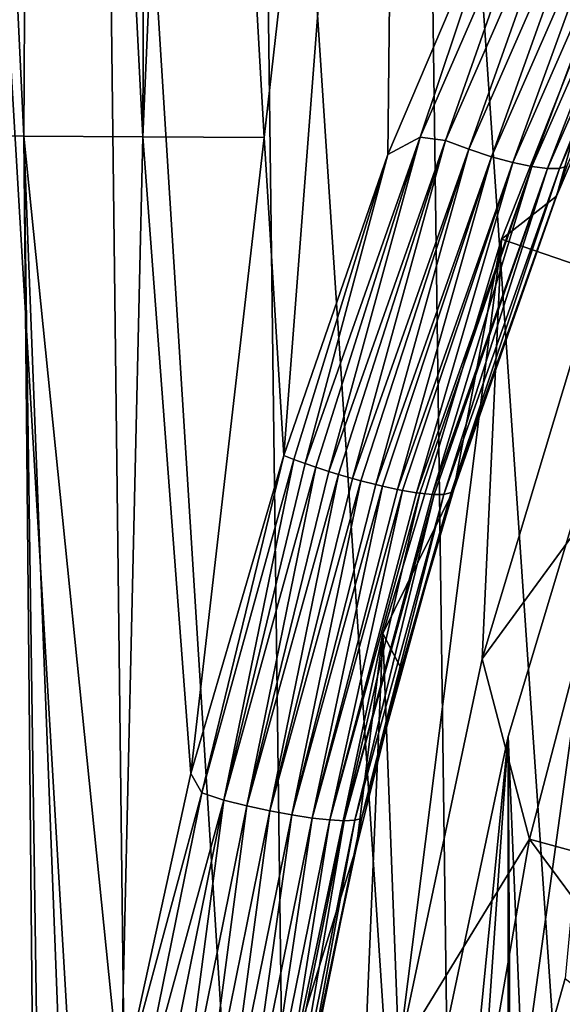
# Model space of a CAD drawing. Header units: metres. Extents: x -22 to 72, y -237 to 23.
# Tile 57 of 256: x -12.76 to -11.44, y -216.55 to -214.15. Entities that reach past the tile are written whole.
import ezdxf

# ---------------------------------------------------------------- set-up
doc = ezdxf.new("R2010")
doc.units = ezdxf.units.M
doc.layers.add('solid_509588_MEDIA_SW0001', color=7, linetype='CONTINUOUS')

msp = doc.modelspace()

# ---------------------------------------------------------------- linework, layer by layer
at = {"layer": 'solid_509588_MEDIA_SW0001'}
for points in [[(-12.993253, -209.350815, 269.371155), (-12.749794, -214.435959, 269.292847), (-13.032497, -214.434372, 269.486511)], [(-12.721658, -209.35231, 269.180603), (-12.749794, -214.435959, 269.292847), (-12.993253, -209.350815, 269.371155)], [(-12.721658, -209.35231, 269.180603), (-12.459872, -214.437485, 269.119507), (-12.749794, -214.435959, 269.292847)], [(-12.721658, -209.35231, 269.180603), (-12.439859, -209.353729, 269.00531), (-12.459872, -214.437485, 269.119507)], [(-12.459872, -214.437485, 269.119507), (-12.439859, -209.353729, 269.00531), (-12.331429, -211.491028, 268.989502)], [(-12.459872, -214.437485, 269.119507), (-12.331429, -211.491028, 268.989502), (-12.16408, -214.43895, 268.965118)], [(-12.16408, -214.43895, 268.965118), (-12.331429, -211.491028, 268.989502), (-11.830544, -211.493271, 268.718628)], [(-12.116632, -215.21434, 268.958221), (-12.16408, -214.43895, 268.965118), (-11.830544, -211.493271, 268.718628)], [(-11.862488, -214.480942, 268.819458), (-12.116632, -215.21434, 268.958221), (-11.830544, -211.493271, 268.718628)], [(-11.559407, -213.766647, 268.649506), (-11.862488, -214.480942, 268.819458), (-11.830544, -211.493271, 268.718628)], [(-12.471375, -219.513885, 290.179596), (-12.563334, -211.883514, 290.169739), (-12.922494, -211.883469, 289.91748)], [(-12.837379, -219.513855, 289.92569), (-12.471375, -219.513885, 290.179596), (-12.922494, -211.883469, 289.91748)], [(-12.084387, -219.513931, 290.398773), (-12.182678, -211.883575, 290.387878), (-12.563334, -211.883514, 290.169739)], [(-12.471375, -219.513885, 290.179596), (-12.084387, -219.513931, 290.398773), (-12.563334, -211.883514, 290.169739)], [(-11.679857, -219.513977, 290.58194), (-11.783668, -211.883652, 290.570496), (-12.182678, -211.883575, 290.387878)], [(-12.084387, -219.513931, 290.398773), (-11.679857, -219.513977, 290.58194), (-12.182678, -211.883575, 290.387878)], [(-11.261745, -219.514038, 290.727661), (-11.37002, -211.883713, 290.716034), (-11.783668, -211.883652, 290.570496)], [(-11.679857, -219.513977, 290.58194), (-11.261745, -219.514038, 290.727661), (-11.783668, -211.883652, 290.570496)], [(-11.783824, -214.437958, 268.786865), (-11.559407, -213.766647, 268.649506), (-11.450234, -213.67038, 268.598816)], [(-11.722169, -214.446747, 268.777344), (-11.783824, -214.437958, 268.786865), (-11.450234, -213.67038, 268.598816)], [(-11.382685, -213.669769, 268.585449), (-11.722169, -214.446747, 268.777344), (-11.450234, -213.67038, 268.598816)], [(-11.665358, -214.467972, 268.783203), (-11.722169, -214.446747, 268.777344), (-11.382685, -213.669769, 268.585449)], [(-11.327485, -213.694763, 268.591797), (-11.665358, -214.467972, 268.783203), (-11.382685, -213.669769, 268.585449)], [(-11.609935, -214.486038, 268.800934), (-11.665358, -214.467972, 268.783203), (-11.327485, -213.694763, 268.591797)], [(-11.273335, -213.716019, 268.609924), (-11.609935, -214.486038, 268.800934), (-11.327485, -213.694763, 268.591797)], [(-11.558187, -214.500198, 268.829834), (-11.609935, -214.486038, 268.800934), (-11.273335, -213.716019, 268.609924)], [(-11.222467, -213.732666, 268.639038), (-11.558187, -214.500198, 268.829834), (-11.273335, -213.716019, 268.609924)], [(-11.512247, -214.509857, 268.868683), (-11.558187, -214.500198, 268.829834), (-11.222467, -213.732666, 268.639038)], [(-11.176981, -213.744019, 268.677979), (-11.512247, -214.509857, 268.868683), (-11.222467, -213.732666, 268.639038)], [(-11.218492, -213.754044, 270.892792), (-11.586132, -214.687012, 271.023926), (-11.451925, -214.581848, 269.104584)], [(-11.349865, -214.768021, 271.035309), (-11.586132, -214.687012, 271.023926), (-11.218492, -213.754044, 270.892792)], [(-11.474011, -214.514618, 268.915863), (-11.512247, -214.509857, 268.868683), (-11.176981, -213.744019, 268.677979)], [(-11.138753, -213.749588, 268.725098), (-11.474011, -214.514618, 268.915863), (-11.176981, -213.744019, 268.677979)], [(-11.445057, -214.514297, 268.969482), (-11.474011, -214.514618, 268.915863), (-11.138753, -213.749588, 268.725098)], [(-11.218492, -213.754044, 270.892792), (-11.451925, -214.581848, 269.104584), (-11.153748, -213.882553, 268.935822)], [(-11.109359, -213.749161, 268.778442), (-11.445057, -214.514297, 268.969482), (-11.138753, -213.749588, 268.725098)], [(-11.426579, -214.508896, 269.027283), (-11.445057, -214.514297, 268.969482), (-11.109359, -213.749161, 268.778442)], [(-11.783824, -214.437958, 268.786865), (-11.862488, -214.480942, 268.819458), (-11.559407, -213.766647, 268.649506)], [(-11.426579, -214.508896, 269.027283), (-11.153748, -213.882553, 268.935822), (-11.451925, -214.581848, 269.104584)], [(-12.704714, -219.136993, 269.342926), (-13.032497, -214.434372, 269.486511), (-12.749794, -214.435959, 269.292847)], [(-12.691545, -219.515366, 269.34079), (-12.996391, -219.516907, 269.542023), (-13.032497, -214.434372, 269.486511)], [(-12.704714, -219.136993, 269.342926), (-12.691545, -219.515366, 269.34079), (-13.032497, -214.434372, 269.486511)], [(-12.513043, -216.767166, 269.191559), (-12.749794, -214.435959, 269.292847), (-12.459872, -214.437485, 269.119507)], [(-12.693329, -218.336136, 269.323242), (-12.704714, -219.136993, 269.342926), (-12.749794, -214.435959, 269.292847)], [(-12.629444, -217.54866, 269.272003), (-12.693329, -218.336136, 269.323242), (-12.749794, -214.435959, 269.292847)], [(-12.513043, -216.767166, 269.191559), (-12.629444, -217.54866, 269.272003), (-12.749794, -214.435959, 269.292847)], [(-12.342893, -215.989594, 269.085449), (-12.513043, -216.767166, 269.191559), (-12.459872, -214.437485, 269.119507)], [(-12.342893, -215.989594, 269.085449), (-12.459872, -214.437485, 269.119507), (-12.16408, -214.43895, 268.965118)], [(-12.342893, -215.989594, 269.085449), (-12.16408, -214.43895, 268.965118), (-12.116632, -215.21434, 268.958221)], [(-12.064249, -215.23378, 268.940277), (-11.862488, -214.480942, 268.819458), (-11.783824, -214.437958, 268.786865)], [(-12.038587, -215.242615, 268.935638), (-12.064249, -215.23378, 268.940277), (-11.783824, -214.437958, 268.786865)], [(-12.006829, -215.25296, 268.93338), (-12.038587, -215.242615, 268.935638), (-11.783824, -214.437958, 268.786865)], [(-11.722169, -214.446747, 268.777344), (-12.006829, -215.25296, 268.93338), (-11.783824, -214.437958, 268.786865)], [(-11.983453, -215.260193, 268.934021), (-12.006829, -215.25296, 268.93338), (-11.722169, -214.446747, 268.777344)], [(-11.948665, -215.270325, 268.93869), (-11.983453, -215.260193, 268.934021), (-11.722169, -214.446747, 268.777344)], [(-11.665358, -214.467972, 268.783203), (-11.948665, -215.270325, 268.93869), (-11.722169, -214.446747, 268.777344)], [(-12.091867, -215.223785, 268.948212), (-12.116632, -215.21434, 268.958221), (-11.862488, -214.480942, 268.819458)], [(-12.091867, -215.223785, 268.948212), (-11.862488, -214.480942, 268.819458), (-12.064249, -215.23378, 268.940277)], [(-11.928518, -215.275848, 268.94342), (-11.948665, -215.270325, 268.93869), (-11.665358, -214.467972, 268.783203)], [(-11.892157, -215.285141, 268.955994), (-11.928518, -215.275848, 268.94342), (-11.665358, -214.467972, 268.783203)], [(-11.609935, -214.486038, 268.800934), (-11.892157, -215.285141, 268.955994), (-11.665358, -214.467972, 268.783203)], [(-11.875828, -215.289017, 268.96344), (-11.892157, -215.285141, 268.955994), (-11.609935, -214.486038, 268.800934)], [(-11.839635, -215.296814, 268.984589), (-11.875828, -215.289017, 268.96344), (-11.609935, -214.486038, 268.800934)], [(-11.558187, -214.500198, 268.829834), (-11.839635, -215.296814, 268.984589), (-11.609935, -214.486038, 268.800934)], [(-11.827344, -215.299194, 268.993408), (-11.839635, -215.296814, 268.984589), (-11.558187, -214.500198, 268.829834)], [(-11.793266, -215.304871, 269.023285), (-11.827344, -215.299194, 268.993408), (-11.558187, -214.500198, 268.829834)], [(-11.512247, -214.509857, 268.868683), (-11.793266, -215.304871, 269.023285), (-11.558187, -214.500198, 268.829834)], [(-11.708478, -215.304733, 269.182373), (-11.426579, -214.508896, 269.027283), (-11.702217, -215.296692, 269.241913)], [(-11.426579, -214.508896, 269.027283), (-11.708478, -215.304733, 269.182373), (-11.445057, -214.514297, 268.969482)], [(-11.426579, -214.508896, 269.027283), (-11.451925, -214.581848, 269.104584), (-11.702217, -215.296692, 269.241913)], [(-11.784872, -215.306015, 269.032135), (-11.793266, -215.304871, 269.023285), (-11.512247, -214.509857, 268.868683)], [(-11.754964, -215.308945, 269.070496), (-11.784872, -215.306015, 269.032135), (-11.512247, -214.509857, 268.868683)], [(-11.474011, -214.514618, 268.915863), (-11.754964, -215.308945, 269.070496), (-11.512247, -214.509857, 268.868683)], [(-11.749993, -215.309204, 269.078247), (-11.754964, -215.308945, 269.070496), (-11.474011, -214.514618, 268.915863)], [(-11.726307, -215.308899, 269.124268), (-11.749993, -215.309204, 269.078247), (-11.474011, -214.514618, 268.915863)], [(-11.445057, -214.514297, 268.969482), (-11.726307, -215.308899, 269.124268), (-11.474011, -214.514618, 268.915863)], [(-11.708478, -215.304733, 269.182373), (-11.726307, -215.308899, 269.124268), (-11.445057, -214.514297, 268.969482)], [(-11.586132, -214.687012, 271.023926), (-11.702217, -215.296692, 269.241913), (-11.451925, -214.581848, 269.104584)], [(-11.586132, -214.687012, 271.023926), (-11.875158, -215.648392, 271.159027), (-11.702217, -215.296692, 269.241913)], [(-11.836276, -216.669983, 271.302612), (-11.875158, -215.648392, 271.159027), (-11.586132, -214.687012, 271.023926)], [(-11.632892, -215.709488, 271.167633), (-11.836276, -216.669983, 271.302612), (-11.586132, -214.687012, 271.023926)], [(-11.349865, -214.768021, 271.035309), (-11.632892, -215.709488, 271.167633), (-11.586132, -214.687012, 271.023926)], [(-11.276127, -215.221298, 271.321442), (-11.632892, -215.709488, 271.167633), (-11.349865, -214.768021, 271.035309)], [(-11.288322, -214.962662, 269.800385), (-11.563801, -216.963318, 262.188904), (-11.569833, -215.899078, 269.931976)], [(-11.288322, -214.962662, 269.800385), (-11.569833, -215.899078, 269.931976), (-11.288323, -222.637833, 270.879059)], [(-11.288322, -214.962662, 269.800385), (-11.430653, -216.488571, 262.122162), (-11.563801, -216.963318, 262.188904)], [(-12.315903, -216.036621, 269.075287), (-12.342893, -215.989594, 269.085449), (-12.116632, -215.21434, 268.958221)], [(-12.315903, -216.036621, 269.075287), (-12.116632, -215.21434, 268.958221), (-12.091867, -215.223785, 268.948212)], [(-12.262229, -216.054474, 269.062592), (-12.315903, -216.036621, 269.075287), (-12.091867, -215.223785, 268.948212)], [(-12.262229, -216.054474, 269.062592), (-12.091867, -215.223785, 268.948212), (-12.064249, -215.23378, 268.940277)], [(-11.276127, -215.221298, 271.321442), (-11.517736, -216.149094, 271.451843), (-11.632892, -215.709488, 271.167633)], [(-10.973045, -216.298279, 271.149384), (-11.517736, -216.149094, 271.451843), (-11.276127, -215.221298, 271.321442)], [(-12.262229, -216.054474, 269.062592), (-12.064249, -215.23378, 268.940277), (-12.038587, -215.242615, 268.935638)], [(-12.206033, -216.068207, 269.060425), (-12.262229, -216.054474, 269.062592), (-12.038587, -215.242615, 268.935638)], [(-12.206033, -216.068207, 269.060425), (-12.038587, -215.242615, 268.935638), (-12.006829, -215.25296, 268.93338)], [(-12.206033, -216.068207, 269.060425), (-12.006829, -215.25296, 268.93338), (-11.983453, -215.260193, 268.934021)], [(-12.150118, -216.080276, 269.069305), (-12.206033, -216.068207, 269.060425), (-11.983453, -215.260193, 268.934021)], [(-12.150118, -216.080276, 269.069305), (-11.983453, -215.260193, 268.934021), (-11.948665, -215.270325, 268.93869)], [(-12.150118, -216.080276, 269.069305), (-11.948665, -215.270325, 268.93869), (-11.928518, -215.275848, 268.94342)], [(-12.096566, -216.09024, 269.088898), (-12.150118, -216.080276, 269.069305), (-11.928518, -215.275848, 268.94342)], [(-12.096566, -216.09024, 269.088898), (-11.928518, -215.275848, 268.94342), (-11.892157, -215.285141, 268.955994)], [(-12.096566, -216.09024, 269.088898), (-11.892157, -215.285141, 268.955994), (-11.875828, -215.289017, 268.96344)], [(-12.047373, -216.097748, 269.1185), (-12.096566, -216.09024, 269.088898), (-11.875828, -215.289017, 268.96344)], [(-12.047373, -216.097748, 269.1185), (-11.875828, -215.289017, 268.96344), (-11.839635, -215.296814, 268.984589)], [(-12.047373, -216.097748, 269.1185), (-11.839635, -215.296814, 268.984589), (-11.827344, -215.299194, 268.993408)], [(-12.004369, -216.102493, 269.156952), (-12.047373, -216.097748, 269.1185), (-11.827344, -215.299194, 268.993408)], [(-12.004369, -216.102493, 269.156952), (-11.827344, -215.299194, 268.993408), (-11.793266, -215.304871, 269.023285)], [(-11.875158, -215.648392, 271.159027), (-11.830009, -215.733109, 269.313141), (-11.702217, -215.296692, 269.241913)], [(-11.708478, -215.304733, 269.182373), (-11.702217, -215.296692, 269.241913), (-11.830009, -215.733109, 269.313141)], [(-12.004369, -216.102493, 269.156952), (-11.793266, -215.304871, 269.023285), (-11.784872, -215.306015, 269.032135)], [(-11.969155, -216.104294, 269.20285), (-12.004369, -216.102493, 269.156952), (-11.784872, -215.306015, 269.032135)], [(-11.969155, -216.104294, 269.20285), (-11.784872, -215.306015, 269.032135), (-11.754964, -215.308945, 269.070496)], [(-11.969155, -216.104294, 269.20285), (-11.754964, -215.308945, 269.070496), (-11.749993, -215.309204, 269.078247)], [(-11.943044, -216.103119, 269.254517), (-11.969155, -216.104294, 269.20285), (-11.749993, -215.309204, 269.078247)], [(-11.943044, -216.103119, 269.254517), (-11.749993, -215.309204, 269.078247), (-11.726307, -215.308899, 269.124268)], [(-11.927007, -216.098984, 269.309998), (-11.943044, -216.103119, 269.254517), (-11.726307, -215.308899, 269.124268)], [(-11.927007, -216.098984, 269.309998), (-11.708478, -215.304733, 269.182373), (-11.830009, -215.733109, 269.313141)], [(-11.927007, -216.098984, 269.309998), (-11.726307, -215.308899, 269.124268), (-11.708478, -215.304733, 269.182373)], [(-11.875158, -215.648392, 271.159027), (-12.083039, -216.630341, 271.297028), (-11.939516, -216.168045, 269.37738)], [(-11.959044, -217.64537, 271.439697), (-12.083039, -216.630341, 271.297028), (-11.875158, -215.648392, 271.159027)], [(-11.836276, -216.669983, 271.302612), (-11.959044, -217.64537, 271.439697), (-11.875158, -215.648392, 271.159027)], [(-11.875158, -215.648392, 271.159027), (-11.939516, -216.168045, 269.37738), (-11.830009, -215.733109, 269.313141)], [(-11.927007, -216.098984, 269.309998), (-11.830009, -215.733109, 269.313141), (-11.939516, -216.168045, 269.37738)], [(-11.517736, -216.149094, 271.451843), (-11.836276, -216.669983, 271.302612), (-11.632892, -215.709488, 271.167633)], [(-11.569833, -215.899078, 269.931976), (-11.769523, -217.926727, 262.32431), (-11.772221, -216.854919, 270.066315)], [(-11.569833, -215.899078, 269.931976), (-11.772221, -216.854919, 270.066315), (-11.569833, -221.701416, 270.747437)], [(-11.569833, -215.899078, 269.931976), (-11.676812, -217.442963, 262.256317), (-11.769523, -217.926727, 262.32431)], [(-11.569833, -215.899078, 269.931976), (-11.563801, -216.963318, 262.188904), (-11.676812, -217.442963, 262.256317)], [(-11.569833, -215.899078, 269.931976), (-11.569833, -221.701416, 270.747437), (-11.288323, -222.637833, 270.879059)], [(-12.315903, -216.036621, 269.075287), (-12.513043, -216.767166, 269.191559), (-12.342893, -215.989594, 269.085449)], [(-12.315903, -216.036621, 269.075287), (-12.483812, -216.864075, 269.181488), (-12.513043, -216.767166, 269.191559)], [(-12.262229, -216.054474, 269.062592), (-12.483812, -216.864075, 269.181488), (-12.315903, -216.036621, 269.075287)], [(-12.262229, -216.054474, 269.062592), (-12.429611, -216.880859, 269.168457), (-12.483812, -216.864075, 269.181488)], [(-12.372619, -216.89064, 269.165741), (-12.429611, -216.880859, 269.168457), (-12.262229, -216.054474, 269.062592)], [(-12.206033, -216.068207, 269.060425), (-12.372619, -216.89064, 269.165741), (-12.262229, -216.054474, 269.062592)], [(-12.31597, -216.899124, 269.174103), (-12.372619, -216.89064, 269.165741), (-12.206033, -216.068207, 269.060425)], [(-12.150118, -216.080276, 269.069305), (-12.31597, -216.899124, 269.174103), (-12.206033, -216.068207, 269.060425)], [(-12.261777, -216.906006, 269.193268), (-12.31597, -216.899124, 269.174103), (-12.150118, -216.080276, 269.069305)], [(-12.096566, -216.09024, 269.088898), (-12.261777, -216.906006, 269.193268), (-12.150118, -216.080276, 269.069305)], [(-12.212054, -216.911011, 269.222473), (-12.261777, -216.906006, 269.193268), (-12.096566, -216.09024, 269.088898)], [(-12.047373, -216.097748, 269.1185), (-12.212054, -216.911011, 269.222473), (-12.096566, -216.09024, 269.088898)], [(-12.168655, -216.913971, 269.260681), (-12.212054, -216.911011, 269.222473), (-12.047373, -216.097748, 269.1185)], [(-12.004369, -216.102493, 269.156952), (-12.168655, -216.913971, 269.260681), (-12.047373, -216.097748, 269.1185)], [(-12.133196, -216.91478, 269.306427), (-12.168655, -216.913971, 269.260681), (-12.004369, -216.102493, 269.156952)], [(-11.969155, -216.104294, 269.20285), (-12.133196, -216.91478, 269.306427), (-12.004369, -216.102493, 269.156952)], [(-12.106997, -216.913376, 269.358032), (-12.133196, -216.91478, 269.306427), (-11.969155, -216.104294, 269.20285)], [(-11.943044, -216.103119, 269.254517), (-12.106997, -216.913376, 269.358032), (-11.969155, -216.104294, 269.20285)], [(-12.091031, -216.909836, 269.413574), (-12.106997, -216.913376, 269.358032), (-11.943044, -216.103119, 269.254517)], [(-11.927007, -216.098984, 269.309998), (-12.031301, -216.600388, 269.434723), (-12.091031, -216.909836, 269.413574)], [(-11.927007, -216.098984, 269.309998), (-12.091031, -216.909836, 269.413574), (-11.943044, -216.103119, 269.254517)], [(-11.927007, -216.098984, 269.309998), (-11.939516, -216.168045, 269.37738), (-12.031301, -216.600388, 269.434723)], [(-11.517736, -216.149094, 271.451843), (-11.68164, -217.093384, 271.584564), (-11.836276, -216.669983, 271.302612)], [(-11.063552, -216.761703, 271.214508), (-11.68164, -217.093384, 271.584564), (-11.517736, -216.149094, 271.451843)], [(-10.973045, -216.298279, 271.149384), (-11.063552, -216.761703, 271.214508), (-11.517736, -216.149094, 271.451843)], [(-12.083039, -216.630341, 271.297028), (-12.031301, -216.600388, 269.434723), (-11.939516, -216.168045, 269.37738)], [(-11.563801, -216.963318, 262.188904), (-11.430653, -216.488571, 262.122162), (-10.403103, -217.300751, 261.545441)]]:
    msp.add_3dface(points, dxfattribs=at)

doc.saveas('drawing.dxf')
